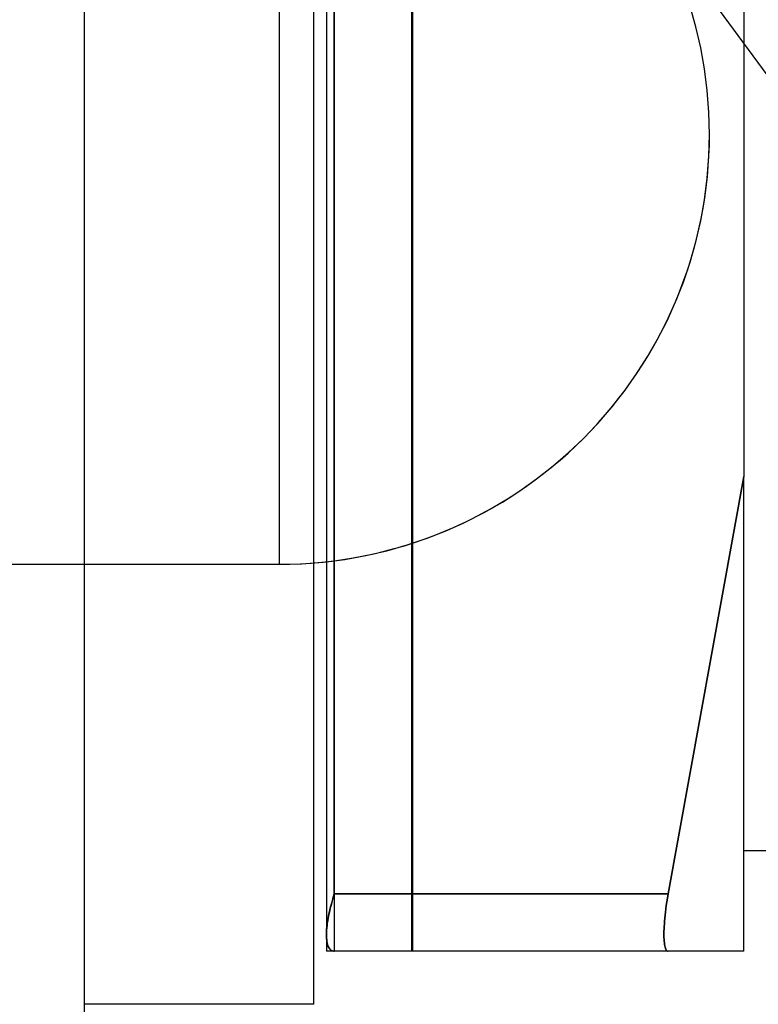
# Model space of a CAD drawing. Header units: millimetres. Extents: x -1 to 50, y 0 to 191.
# Tile 3 of 146: x 15.73 to 18.3, y 3.4 to 6.84. Entities that reach past the tile are written whole.
import ezdxf

# ---------------------------------------------------------------- set-up
doc = ezdxf.new("R2010")
doc.units = ezdxf.units.MM
doc.layers.add('MAIN-2', color=7, linetype='Continuous')

msp = doc.modelspace()

# ---------------------------------------------------------------- linework, layer by layer
at = {"layer": 'MAIN-2'}
for p, q in [((15.95, 11.85), (15.95, 2.9)), ((16.75, 3.4), (16.75, 11.3)), ((16.7943, 11.0851), (16.7943, 3.5851)), ((16.822, 11.0851), (16.822, 3.5851)), ((16.822, 11.0851), (16.822, 3.5851)), ((16.822, 11.0851), (16.822, 3.5851)), ((16.822, 11.0851), (16.822, 3.5851)), ((16.822, 11.0851), (16.822, 3.5851)), ((16.822, 11.0851), (16.822, 3.5851)), ((16.822, 11.0851), (16.822, 3.5851)), ((16.822, 11.0851), (16.822, 3.5851)), ((16.822, 11.0851), (16.822, 3.5851)), ((16.822, 11.0851), (16.822, 3.5851)), ((16.822, 11.0851), (16.822, 3.5851)), ((16.822, 11.0851), (16.822, 3.5851)), ((16.822, 11.0851), (16.822, 3.5851)), ((16.822, 11.0851), (16.822, 3.5851)), ((17.0919, 11.0851), (17.0919, 3.5851)), ((17.0919, 11.0851), (17.0919, 3.5851)), ((17.0919, 11.0851), (17.0919, 3.5851)), ((17.0919, 11.0851), (17.0919, 3.5851)), ((17.0919, 11.0851), (17.0919, 3.5851)), ((17.0919, 11.0851), (17.0919, 3.5851)), ((17.0919, 11.0851), (17.0919, 3.5851)), ((17.0924, 3.5851), (17.0924, 11.0851)), ((17.0924, 3.5851), (17.0924, 11.0851)), ((17.0924, 3.5851), (17.0924, 11.0851)), ((17.0924, 3.5851), (17.0924, 11.0851)), ((17.0924, 3.5851), (17.0924, 11.0851)), ((17.0924, 3.5851), (17.0924, 11.0851)), ((17.0924, 3.5851), (17.0924, 11.0851)), ((16.822, 3.7851), (16.822, 10.8851)), ((16.822, 10.8851), (16.822, 3.7851)), ((16.822, 3.7851), (16.822, 10.8851)), ((16.822, 10.8851), (16.822, 3.7851)), ((16.822, 10.8851), (16.822, 3.7851)), ((16.822, 3.7851), (16.822, 10.8851)), ((16.822, 3.7851), (16.822, 10.8851)), ((16.822, 10.8851), (16.822, 3.7851)), ((16.822, 10.8851), (16.822, 3.7851)), ((16.822, 3.7851), (16.822, 10.8851)), ((16.822, 10.8851), (16.822, 3.7851)), ((16.822, 3.7851), (16.822, 10.8851)), ((16.822, 3.7851), (16.822, 10.8851)), ((16.822, 10.8851), (16.822, 3.7851)), ((18.25, 9.4283), (18.25, 5.2418)), ((16.63, 7.9351), (16.63, 4.9351)), ((16.63, 7.9351), (16.63, 4.9351)), ((16.7943, 7.335), (16.7943, 6.1046)), ((16.7943, 7.335), (16.7943, 6.1046)), ((16.7943, 7.335), (16.7943, 6.1046)), ((16.7943, 7.335), (16.7943, 6.1046)), ((16.7943, 7.335), (16.7943, 6.1046)), ((16.7943, 7.335), (16.7943, 6.1046)), ((16.7943, 7.335), (16.7943, 6.1046)), ((16.7943, 7.335), (16.7943, 6.1046)), ((16.7943, 7.335), (16.7943, 6.1046)), ((16.7943, 7.335), (16.7943, 6.1046)), ((16.7943, 7.335), (16.7943, 6.1046)), ((16.7943, 7.335), (16.7943, 6.1046)), ((16.7943, 7.335), (16.7943, 6.1046)), ((16.7943, 7.335), (16.7943, 6.1046)), ((17.095, 7.335), (17.095, 6.0851)), ((17.095, 7.335), (17.095, 6.0851)), ((17.095, 7.335), (17.095, 6.0851)), ((17.095, 7.335), (17.095, 6.0851)), ((17.095, 7.335), (17.095, 6.0851)), ((17.095, 7.335), (17.095, 6.0851)), ((17.095, 7.335), (17.095, 6.0851)), ((17.822, 7.335), (18.8405, 5.9463)), ((17.822, 7.335), (18.8405, 5.9463)), ((17.822, 7.335), (18.8405, 5.9463)), ((17.822, 7.335), (18.8405, 5.9463)), ((17.822, 7.335), (18.8405, 5.9463)), ((17.822, 7.335), (18.8405, 5.9463)), ((17.822, 7.335), (18.8405, 5.9463)), ((16.7943, 6.1046), (16.7943, 4.8741)), ((16.7943, 6.1046), (16.7943, 4.8741)), ((16.7943, 6.1046), (16.7943, 4.8741)), ((16.7943, 6.1046), (16.7943, 4.8741)), ((16.7943, 6.1046), (16.7943, 4.8741)), ((16.7943, 6.1046), (16.7943, 4.8741)), ((16.7943, 6.1046), (16.7943, 4.8741)), ((16.7943, 6.1046), (16.7943, 4.8741)), ((16.7943, 6.1046), (16.7943, 4.8741)), ((16.7943, 6.1046), (16.7943, 4.8741)), ((16.7943, 6.1046), (16.7943, 4.8741)), ((16.7943, 6.1046), (16.7943, 4.8741)), ((16.7943, 6.1046), (16.7943, 4.8741)), ((16.7943, 6.1046), (16.7943, 4.8741)), ((17.095, 6.0851), (17.095, 4.8351)), ((17.095, 6.0851), (17.095, 4.8351)), ((17.095, 6.0851), (17.095, 4.8351)), ((17.095, 6.0851), (17.095, 4.8351)), ((17.095, 6.0851), (17.095, 4.8351)), ((17.095, 6.0851), (17.095, 4.8351)), ((17.095, 6.0851), (17.095, 4.8351)), ((18.25, 5.2418), (17.9862, 3.7851)), ((17.9862, 3.7851), (18.25, 5.2418)), ((18.25, 5.2418), (17.9862, 3.7851)), ((17.9862, 3.7851), (18.25, 5.2418)), ((18.25, 5.2418), (17.9862, 3.7851)), ((17.9862, 3.7851), (18.25, 5.2418)), ((18.25, 5.2418), (17.9862, 3.7851)), ((17.9862, 3.7851), (18.25, 5.2418)), ((18.25, 5.2418), (17.9862, 3.7851)), ((17.9862, 3.7851), (18.25, 5.2418)), ((18.25, 5.2418), (17.9862, 3.7851)), ((17.9862, 3.7851), (18.25, 5.2418)), ((18.25, 5.2418), (17.9862, 3.7851)), ((17.9862, 3.7851), (18.25, 5.2418)), ((18.25, 3.5851), (18.25, 5.2418)), ((14.68, 4.9351), (16.63, 4.9351)), ((14.68, 4.9351), (16.63, 4.9351)), ((16.7943, 4.8741), (16.7943, 3.6437)), ((16.7943, 4.8741), (16.7943, 3.6436)), ((16.7943, 4.8741), (16.7943, 3.6437)), ((16.7943, 4.8741), (16.7943, 3.6436)), ((16.7943, 4.8741), (16.7943, 3.6437)), ((16.7943, 4.8741), (16.7943, 3.6436)), ((16.7943, 4.8741), (16.7943, 3.6437)), ((16.7943, 4.8741), (16.7943, 3.6436)), ((16.7943, 4.8741), (16.7943, 3.6437)), ((16.7943, 4.8741), (16.7943, 3.6436)), ((16.7943, 4.8741), (16.7943, 3.6437)), ((16.7943, 4.8741), (16.7943, 3.6436)), ((16.7943, 4.8741), (16.7943, 3.6437)), ((16.7943, 4.8741), (16.7943, 3.6436)), ((17.095, 4.8351), (17.095, 3.5851)), ((17.095, 4.8351), (17.095, 3.5851)), ((17.095, 4.8351), (17.095, 3.5851)), ((17.095, 4.8351), (17.095, 3.5851)), ((17.095, 4.8351), (17.095, 3.5851)), ((17.095, 4.8351), (17.095, 3.5851)), ((17.095, 4.8351), (17.095, 3.5851)), ((19.75, 3.9351), (18.25, 3.9351)), ((19.75, 3.9351), (18.25, 3.9351)), ((19.75, 3.9351), (18.25, 3.9351)), ((19.75, 3.9351), (18.25, 3.9351)), ((19.75, 3.9351), (18.25, 3.9351)), ((19.75, 3.9351), (18.25, 3.9351)), ((19.75, 3.9351), (18.25, 3.9351)), ((16.8185, 3.7736), (16.822, 3.7851)), ((16.8185, 3.7736), (16.822, 3.7851)), ((16.8185, 3.7736), (16.822, 3.7851)), ((16.8185, 3.7736), (16.822, 3.7851)), ((16.8185, 3.7736), (16.822, 3.7851)), ((16.8185, 3.7736), (16.822, 3.7851)), ((16.8185, 3.7736), (16.822, 3.7851)), ((16.822, 3.7851), (16.8189, 3.7748)), ((16.822, 3.7851), (16.8189, 3.7748)), ((16.822, 3.7851), (16.8189, 3.7748)), ((16.822, 3.7851), (16.8189, 3.7748)), ((16.822, 3.7851), (16.8189, 3.7748)), ((16.822, 3.7851), (16.8189, 3.7748)), ((16.822, 3.7851), (16.8189, 3.7748)), ((17.9862, 3.7851), (16.822, 3.7851)), ((16.822, 3.7851), (17.9862, 3.7851)), ((17.9862, 3.7851), (16.822, 3.7851)), ((16.822, 3.7851), (17.9862, 3.7851)), ((16.822, 3.7851), (17.9862, 3.7851)), ((17.9862, 3.7851), (16.822, 3.7851)), ((17.9862, 3.7851), (16.822, 3.7851)), ((16.822, 3.7851), (17.9862, 3.7851)), ((16.822, 3.7851), (17.9862, 3.7851)), ((17.9862, 3.7851), (16.822, 3.7851)), ((16.822, 3.7851), (17.9862, 3.7851)), ((17.9862, 3.7851), (16.822, 3.7851)), ((17.9862, 3.7851), (16.822, 3.7851)), ((16.822, 3.7851), (17.9862, 3.7851)), ((17.9837, 3.7707), (17.9862, 3.7851)), ((17.9862, 3.7851), (17.9837, 3.7707)), ((17.9837, 3.7707), (17.9862, 3.7851)), ((17.9862, 3.7851), (17.9837, 3.7707)), ((17.9837, 3.7707), (17.9862, 3.7851)), ((17.9862, 3.7851), (17.9837, 3.7707)), ((17.9837, 3.7707), (17.9862, 3.7851)), ((17.9862, 3.7851), (17.9837, 3.7707)), ((17.9837, 3.7707), (17.9862, 3.7851)), ((17.9862, 3.7851), (17.9837, 3.7707)), ((17.9837, 3.7707), (17.9862, 3.7851)), ((17.9862, 3.7851), (17.9837, 3.7707)), ((17.9837, 3.7707), (17.9862, 3.7851)), ((17.9862, 3.7851), (17.9837, 3.7707)), ((16.8105, 3.7449), (16.808, 3.7354)), ((16.8105, 3.7449), (16.808, 3.7354)), ((16.8105, 3.7449), (16.808, 3.7354)), ((16.8105, 3.7449), (16.808, 3.7354)), ((16.8105, 3.7449), (16.808, 3.7354)), ((16.8105, 3.7449), (16.808, 3.7354)), ((16.8105, 3.7449), (16.808, 3.7354)), ((16.8092, 3.7402), (16.8121, 3.7511)), ((16.8092, 3.7402), (16.8121, 3.7511)), ((16.8092, 3.7402), (16.8121, 3.7511)), ((16.8092, 3.7402), (16.8121, 3.7511)), ((16.8092, 3.7402), (16.8121, 3.7511)), ((16.8092, 3.7402), (16.8121, 3.7511)), ((16.8092, 3.7402), (16.8121, 3.7511)), ((16.8131, 3.7547), (16.8105, 3.7449)), ((16.8131, 3.7547), (16.8105, 3.7449)), ((16.8131, 3.7547), (16.8105, 3.7449)), ((16.8131, 3.7547), (16.8105, 3.7449)), ((16.8131, 3.7547), (16.8105, 3.7449)), ((16.8131, 3.7547), (16.8105, 3.7449)), ((16.8131, 3.7547), (16.8105, 3.7449)), ((16.8121, 3.7511), (16.8152, 3.7623)), ((16.8121, 3.7511), (16.8152, 3.7623)), ((16.8121, 3.7511), (16.8152, 3.7623)), ((16.8121, 3.7511), (16.8152, 3.7623)), ((16.8121, 3.7511), (16.8152, 3.7623)), ((16.8121, 3.7511), (16.8152, 3.7623)), ((16.8121, 3.7511), (16.8152, 3.7623)), ((16.8159, 3.7646), (16.8131, 3.7547)), ((16.8159, 3.7646), (16.8131, 3.7547)), ((16.8159, 3.7646), (16.8131, 3.7547)), ((16.8159, 3.7646), (16.8131, 3.7547)), ((16.8159, 3.7646), (16.8131, 3.7547)), ((16.8159, 3.7646), (16.8131, 3.7547)), ((16.8159, 3.7646), (16.8131, 3.7547)), ((16.8152, 3.7623), (16.8185, 3.7736)), ((16.8152, 3.7623), (16.8185, 3.7736)), ((16.8152, 3.7623), (16.8185, 3.7736)), ((16.8152, 3.7623), (16.8185, 3.7736)), ((16.8152, 3.7623), (16.8185, 3.7736)), ((16.8152, 3.7623), (16.8185, 3.7736)), ((16.8152, 3.7623), (16.8185, 3.7736)), ((16.8189, 3.7748), (16.8159, 3.7646)), ((16.8189, 3.7748), (16.8159, 3.7646)), ((16.8189, 3.7748), (16.8159, 3.7646)), ((16.8189, 3.7748), (16.8159, 3.7646)), ((16.8189, 3.7748), (16.8159, 3.7646)), ((16.8189, 3.7748), (16.8159, 3.7646)), ((16.8189, 3.7748), (16.8159, 3.7646)), ((17.9779, 3.7326), (17.9796, 3.7445)), ((17.9796, 3.7445), (17.9779, 3.7326)), ((17.9779, 3.7326), (17.9796, 3.7445)), ((17.9796, 3.7445), (17.9779, 3.7326)), ((17.9779, 3.7326), (17.9796, 3.7445)), ((17.9796, 3.7445), (17.9779, 3.7326)), ((17.9779, 3.7326), (17.9796, 3.7445)), ((17.9796, 3.7445), (17.9779, 3.7326)), ((17.9779, 3.7326), (17.9796, 3.7445)), ((17.9796, 3.7445), (17.9779, 3.7326)), ((17.9779, 3.7326), (17.9796, 3.7445)), ((17.9796, 3.7445), (17.9779, 3.7326)), ((17.9779, 3.7326), (17.9796, 3.7445)), ((17.9796, 3.7445), (17.9779, 3.7326)), ((17.9796, 3.7445), (17.9815, 3.7572)), ((17.9815, 3.7572), (17.9796, 3.7445)), ((17.9796, 3.7445), (17.9815, 3.7572)), ((17.9815, 3.7572), (17.9796, 3.7445)), ((17.9796, 3.7445), (17.9815, 3.7572)), ((17.9815, 3.7572), (17.9796, 3.7445)), ((17.9796, 3.7445), (17.9815, 3.7572)), ((17.9815, 3.7572), (17.9796, 3.7445)), ((17.9796, 3.7445), (17.9815, 3.7572)), ((17.9815, 3.7572), (17.9796, 3.7445)), ((17.9796, 3.7445), (17.9815, 3.7572)), ((17.9815, 3.7572), (17.9796, 3.7445)), ((17.9796, 3.7445), (17.9815, 3.7572)), ((17.9815, 3.7572), (17.9796, 3.7445)), ((17.9815, 3.7572), (17.9837, 3.7707)), ((17.9837, 3.7707), (17.9815, 3.7572)), ((17.9815, 3.7572), (17.9837, 3.7707)), ((17.9837, 3.7707), (17.9815, 3.7572)), ((17.9815, 3.7572), (17.9837, 3.7707)), ((17.9837, 3.7707), (17.9815, 3.7572)), ((17.9815, 3.7572), (17.9837, 3.7707)), ((17.9837, 3.7707), (17.9815, 3.7572)), ((17.9815, 3.7572), (17.9837, 3.7707)), ((17.9837, 3.7707), (17.9815, 3.7572)), ((17.9815, 3.7572), (17.9837, 3.7707)), ((17.9837, 3.7707), (17.9815, 3.7572)), ((17.9815, 3.7572), (17.9837, 3.7707)), ((17.9837, 3.7707), (17.9815, 3.7572)), ((16.8038, 3.7173), (16.8019, 3.7086)), ((16.8038, 3.7173), (16.8019, 3.7086)), ((16.8038, 3.7173), (16.8019, 3.7086)), ((16.8038, 3.7173), (16.8019, 3.7086)), ((16.8038, 3.7173), (16.8019, 3.7086)), ((16.8038, 3.7173), (16.8019, 3.7086)), ((16.8038, 3.7173), (16.8019, 3.7086)), ((16.802, 3.7088), (16.8042, 3.719)), ((16.802, 3.7088), (16.8042, 3.719)), ((16.802, 3.7088), (16.8042, 3.719)), ((16.802, 3.7088), (16.8042, 3.719)), ((16.802, 3.7088), (16.8042, 3.719)), ((16.802, 3.7088), (16.8042, 3.719)), ((16.802, 3.7088), (16.8042, 3.719)), ((16.8058, 3.7262), (16.8038, 3.7173)), ((16.8058, 3.7262), (16.8038, 3.7173)), ((16.8058, 3.7262), (16.8038, 3.7173)), ((16.8058, 3.7262), (16.8038, 3.7173)), ((16.8058, 3.7262), (16.8038, 3.7173)), ((16.8058, 3.7262), (16.8038, 3.7173)), ((16.8058, 3.7262), (16.8038, 3.7173)), ((16.8042, 3.719), (16.8066, 3.7295)), ((16.8042, 3.719), (16.8066, 3.7295)), ((16.8042, 3.719), (16.8066, 3.7295)), ((16.8042, 3.719), (16.8066, 3.7295)), ((16.8042, 3.719), (16.8066, 3.7295)), ((16.8042, 3.719), (16.8066, 3.7295)), ((16.8042, 3.719), (16.8066, 3.7295)), ((16.808, 3.7354), (16.8058, 3.7262)), ((16.808, 3.7354), (16.8058, 3.7262)), ((16.808, 3.7354), (16.8058, 3.7262)), ((16.808, 3.7354), (16.8058, 3.7262)), ((16.808, 3.7354), (16.8058, 3.7262)), ((16.808, 3.7354), (16.8058, 3.7262)), ((16.808, 3.7354), (16.8058, 3.7262)), ((16.8066, 3.7295), (16.8092, 3.7402)), ((16.8066, 3.7295), (16.8092, 3.7402)), ((16.8066, 3.7295), (16.8092, 3.7402)), ((16.8066, 3.7295), (16.8092, 3.7402)), ((16.8066, 3.7295), (16.8092, 3.7402)), ((16.8066, 3.7295), (16.8092, 3.7402)), ((16.8066, 3.7295), (16.8092, 3.7402)), ((17.9743, 3.7002), (17.9753, 3.7105)), ((17.9753, 3.7105), (17.9743, 3.7002)), ((17.9743, 3.7002), (17.9753, 3.7105)), ((17.9753, 3.7105), (17.9743, 3.7002)), ((17.9743, 3.7002), (17.9753, 3.7105)), ((17.9753, 3.7105), (17.9743, 3.7002)), ((17.9743, 3.7002), (17.9753, 3.7105)), ((17.9753, 3.7105), (17.9743, 3.7002)), ((17.9743, 3.7002), (17.9753, 3.7105)), ((17.9753, 3.7105), (17.9743, 3.7002)), ((17.9743, 3.7002), (17.9753, 3.7105)), ((17.9753, 3.7105), (17.9743, 3.7002)), ((17.9743, 3.7002), (17.9753, 3.7105)), ((17.9753, 3.7105), (17.9743, 3.7002)), ((17.9753, 3.7105), (17.9765, 3.7213)), ((17.9765, 3.7213), (17.9753, 3.7105)), ((17.9753, 3.7105), (17.9765, 3.7213)), ((17.9765, 3.7213), (17.9753, 3.7105)), ((17.9753, 3.7105), (17.9765, 3.7213)), ((17.9765, 3.7213), (17.9753, 3.7105)), ((17.9753, 3.7105), (17.9765, 3.7213)), ((17.9765, 3.7213), (17.9753, 3.7105)), ((17.9753, 3.7105), (17.9765, 3.7213)), ((17.9765, 3.7213), (17.9753, 3.7105)), ((17.9753, 3.7105), (17.9765, 3.7213)), ((17.9765, 3.7213), (17.9753, 3.7105)), ((17.9753, 3.7105), (17.9765, 3.7213)), ((17.9765, 3.7213), (17.9753, 3.7105)), ((17.9765, 3.7213), (17.9779, 3.7326)), ((17.9779, 3.7326), (17.9765, 3.7213)), ((17.9765, 3.7213), (17.9779, 3.7326)), ((17.9779, 3.7326), (17.9765, 3.7213)), ((17.9765, 3.7213), (17.9779, 3.7326)), ((17.9779, 3.7326), (17.9765, 3.7213)), ((17.9765, 3.7213), (17.9779, 3.7326)), ((17.9779, 3.7326), (17.9765, 3.7213)), ((17.9765, 3.7213), (17.9779, 3.7326)), ((17.9779, 3.7326), (17.9765, 3.7213)), ((17.9765, 3.7213), (17.9779, 3.7326)), ((17.9779, 3.7326), (17.9765, 3.7213)), ((17.9765, 3.7213), (17.9779, 3.7326)), ((17.9779, 3.7326), (17.9765, 3.7213)), ((16.7958, 3.67), (16.797, 3.6794)), ((16.7958, 3.67), (16.797, 3.6794)), ((16.7958, 3.67), (16.797, 3.6794)), ((16.7958, 3.67), (16.797, 3.6794)), ((16.7958, 3.67), (16.797, 3.6794)), ((16.7958, 3.67), (16.797, 3.6794)), ((16.7958, 3.67), (16.797, 3.6794)), ((16.7976, 3.6833), (16.7965, 3.675)), ((16.7976, 3.6833), (16.7965, 3.675)), ((16.7976, 3.6833), (16.7965, 3.675)), ((16.7976, 3.6833), (16.7965, 3.675)), ((16.7976, 3.6833), (16.7965, 3.675)), ((16.7976, 3.6833), (16.7965, 3.675)), ((16.7976, 3.6833), (16.7965, 3.675)), ((16.797, 3.6794), (16.7984, 3.689)), ((16.797, 3.6794), (16.7984, 3.689)), ((16.797, 3.6794), (16.7984, 3.689)), ((16.797, 3.6794), (16.7984, 3.689)), ((16.797, 3.6794), (16.7984, 3.689)), ((16.797, 3.6794), (16.7984, 3.689)), ((16.797, 3.6794), (16.7984, 3.689)), ((16.7988, 3.6917), (16.7976, 3.6833)), ((16.7988, 3.6917), (16.7976, 3.6833)), ((16.7988, 3.6917), (16.7976, 3.6833)), ((16.7988, 3.6917), (16.7976, 3.6833)), ((16.7988, 3.6917), (16.7976, 3.6833)), ((16.7988, 3.6917), (16.7976, 3.6833)), ((16.7988, 3.6917), (16.7976, 3.6833)), ((16.7984, 3.689), (16.8001, 3.6988)), ((16.7984, 3.689), (16.8001, 3.6988)), ((16.7984, 3.689), (16.8001, 3.6988)), ((16.7984, 3.689), (16.8001, 3.6988)), ((16.7984, 3.689), (16.8001, 3.6988)), ((16.7984, 3.689), (16.8001, 3.6988)), ((16.7984, 3.689), (16.8001, 3.6988)), ((16.8003, 3.7001), (16.7988, 3.6917)), ((16.8003, 3.7001), (16.7988, 3.6917)), ((16.8003, 3.7001), (16.7988, 3.6917)), ((16.8003, 3.7001), (16.7988, 3.6917)), ((16.8003, 3.7001), (16.7988, 3.6917)), ((16.8003, 3.7001), (16.7988, 3.6917)), ((16.8003, 3.7001), (16.7988, 3.6917)), ((16.8001, 3.6988), (16.802, 3.7088)), ((16.8001, 3.6988), (16.802, 3.7088)), ((16.8001, 3.6988), (16.802, 3.7088)), ((16.8001, 3.6988), (16.802, 3.7088)), ((16.8001, 3.6988), (16.802, 3.7088)), ((16.8001, 3.6988), (16.802, 3.7088)), ((16.8001, 3.6988), (16.802, 3.7088)), ((16.8019, 3.7086), (16.8003, 3.7001)), ((16.8019, 3.7086), (16.8003, 3.7001)), ((16.8019, 3.7086), (16.8003, 3.7001)), ((16.8019, 3.7086), (16.8003, 3.7001)), ((16.8019, 3.7086), (16.8003, 3.7001)), ((16.8019, 3.7086), (16.8003, 3.7001)), ((16.8019, 3.7086), (16.8003, 3.7001)), ((17.9721, 3.672), (17.9727, 3.681)), ((17.9727, 3.681), (17.9721, 3.672)), ((17.9721, 3.672), (17.9727, 3.681)), ((17.9727, 3.681), (17.9721, 3.672)), ((17.9721, 3.672), (17.9727, 3.681)), ((17.9727, 3.681), (17.9721, 3.672)), ((17.9721, 3.672), (17.9727, 3.681)), ((17.9727, 3.681), (17.9721, 3.672)), ((17.9721, 3.672), (17.9727, 3.681)), ((17.9727, 3.681), (17.9721, 3.672)), ((17.9721, 3.672), (17.9727, 3.681)), ((17.9727, 3.681), (17.9721, 3.672)), ((17.9721, 3.672), (17.9727, 3.681)), ((17.9727, 3.681), (17.9721, 3.672)), ((17.9727, 3.681), (17.9734, 3.6904)), ((17.9734, 3.6904), (17.9727, 3.681)), ((17.9727, 3.681), (17.9734, 3.6904)), ((17.9734, 3.6904), (17.9727, 3.681)), ((17.9727, 3.681), (17.9734, 3.6904)), ((17.9734, 3.6904), (17.9727, 3.681)), ((17.9727, 3.681), (17.9734, 3.6904)), ((17.9734, 3.6904), (17.9727, 3.681)), ((17.9727, 3.681), (17.9734, 3.6904)), ((17.9734, 3.6904), (17.9727, 3.681)), ((17.9727, 3.681), (17.9734, 3.6904)), ((17.9734, 3.6904), (17.9727, 3.681)), ((17.9727, 3.681), (17.9734, 3.6904)), ((17.9734, 3.6904), (17.9727, 3.681)), ((17.9734, 3.6904), (17.9743, 3.7002)), ((17.9743, 3.7002), (17.9734, 3.6904)), ((17.9734, 3.6904), (17.9743, 3.7002)), ((17.9743, 3.7002), (17.9734, 3.6904)), ((17.9734, 3.6904), (17.9743, 3.7002)), ((17.9743, 3.7002), (17.9734, 3.6904)), ((17.9734, 3.6904), (17.9743, 3.7002)), ((17.9743, 3.7002), (17.9734, 3.6904)), ((17.9734, 3.6904), (17.9743, 3.7002)), ((17.9743, 3.7002), (17.9734, 3.6904)), ((17.9734, 3.6904), (17.9743, 3.7002)), ((17.9743, 3.7002), (17.9734, 3.6904)), ((17.9734, 3.6904), (17.9743, 3.7002)), ((17.9743, 3.7002), (17.9734, 3.6904)), ((16.7943, 3.6437), (16.7945, 3.6521)), ((16.7943, 3.6437), (16.7945, 3.6521)), ((16.7943, 3.6437), (16.7945, 3.6521)), ((16.7943, 3.6437), (16.7945, 3.6521)), ((16.7943, 3.6437), (16.7945, 3.6521)), ((16.7943, 3.6437), (16.7945, 3.6521)), ((16.7943, 3.6437), (16.7945, 3.6521)), ((16.7945, 3.6511), (16.7943, 3.6437)), ((16.7945, 3.6511), (16.7943, 3.6437)), ((16.7945, 3.6511), (16.7943, 3.6437)), ((16.7945, 3.6511), (16.7943, 3.6437)), ((16.7945, 3.6511), (16.7943, 3.6437)), ((16.7945, 3.6511), (16.7943, 3.6437)), ((16.7945, 3.6511), (16.7943, 3.6437)), ((16.7945, 3.6362), (16.7943, 3.6437)), ((16.7943, 3.6437), (16.7944, 3.637)), ((16.7945, 3.6362), (16.7943, 3.6437)), ((16.7943, 3.6437), (16.7944, 3.637)), ((16.7945, 3.6362), (16.7943, 3.6437)), ((16.7943, 3.6437), (16.7944, 3.637)), ((16.7945, 3.6362), (16.7943, 3.6437)), ((16.7943, 3.6437), (16.7944, 3.637)), ((16.7945, 3.6362), (16.7943, 3.6437)), ((16.7943, 3.6437), (16.7944, 3.637)), ((16.7945, 3.6362), (16.7943, 3.6437)), ((16.7943, 3.6437), (16.7944, 3.637)), ((16.7945, 3.6362), (16.7943, 3.6437)), ((16.7943, 3.6437), (16.7944, 3.637)), ((16.7945, 3.6521), (16.795, 3.6609)), ((16.7945, 3.6521), (16.795, 3.6609)), ((16.7945, 3.6521), (16.795, 3.6609)), ((16.7945, 3.6521), (16.795, 3.6609)), ((16.7945, 3.6521), (16.795, 3.6609)), ((16.7945, 3.6521), (16.795, 3.6609)), ((16.7945, 3.6521), (16.795, 3.6609)), ((16.7949, 3.6589), (16.7945, 3.6511)), ((16.7949, 3.6589), (16.7945, 3.6511)), ((16.7949, 3.6589), (16.7945, 3.6511)), ((16.7949, 3.6589), (16.7945, 3.6511)), ((16.7949, 3.6589), (16.7945, 3.6511)), ((16.7949, 3.6589), (16.7945, 3.6511)), ((16.7949, 3.6589), (16.7945, 3.6511)), ((16.7956, 3.6669), (16.7949, 3.6589)), ((16.7956, 3.6669), (16.7949, 3.6589)), ((16.7956, 3.6669), (16.7949, 3.6589)), ((16.7956, 3.6669), (16.7949, 3.6589)), ((16.7956, 3.6669), (16.7949, 3.6589)), ((16.7956, 3.6669), (16.7949, 3.6589)), ((16.7956, 3.6669), (16.7949, 3.6589)), ((16.795, 3.6609), (16.7958, 3.67)), ((16.795, 3.6609), (16.7958, 3.67)), ((16.795, 3.6609), (16.7958, 3.67)), ((16.795, 3.6609), (16.7958, 3.67)), ((16.795, 3.6609), (16.7958, 3.67)), ((16.795, 3.6609), (16.7958, 3.67)), ((16.795, 3.6609), (16.7958, 3.67)), ((16.7965, 3.675), (16.7956, 3.6669)), ((16.7965, 3.675), (16.7956, 3.6669)), ((16.7965, 3.675), (16.7956, 3.6669)), ((16.7965, 3.675), (16.7956, 3.6669)), ((16.7965, 3.675), (16.7956, 3.6669)), ((16.7965, 3.675), (16.7956, 3.6669)), ((16.7965, 3.675), (16.7956, 3.6669)), ((17.9712, 3.6474), (17.9714, 3.6552)), ((17.9714, 3.6552), (17.9712, 3.6474)), ((17.9712, 3.6474), (17.9714, 3.6552)), ((17.9714, 3.6552), (17.9712, 3.6474)), ((17.9712, 3.6474), (17.9714, 3.6552)), ((17.9714, 3.6552), (17.9712, 3.6474)), ((17.9712, 3.6474), (17.9714, 3.6552)), ((17.9714, 3.6552), (17.9712, 3.6474)), ((17.9712, 3.6474), (17.9714, 3.6552)), ((17.9714, 3.6552), (17.9712, 3.6474)), ((17.9712, 3.6474), (17.9714, 3.6552)), ((17.9714, 3.6552), (17.9712, 3.6474)), ((17.9712, 3.6474), (17.9714, 3.6552)), ((17.9714, 3.6552), (17.9712, 3.6474)), ((17.9712, 3.64), (17.9712, 3.6474)), ((17.9712, 3.6474), (17.9712, 3.64)), ((17.9712, 3.64), (17.9712, 3.6474)), ((17.9712, 3.6474), (17.9712, 3.64)), ((17.9712, 3.64), (17.9712, 3.6474)), ((17.9712, 3.6474), (17.9712, 3.64)), ((17.9712, 3.64), (17.9712, 3.6474)), ((17.9712, 3.6474), (17.9712, 3.64)), ((17.9712, 3.64), (17.9712, 3.6474)), ((17.9712, 3.6474), (17.9712, 3.64)), ((17.9712, 3.64), (17.9712, 3.6474)), ((17.9712, 3.6474), (17.9712, 3.64)), ((17.9712, 3.64), (17.9712, 3.6474)), ((17.9712, 3.6474), (17.9712, 3.64)), ((17.9714, 3.6552), (17.9717, 3.6634)), ((17.9717, 3.6634), (17.9714, 3.6552)), ((17.9714, 3.6552), (17.9717, 3.6634)), ((17.9717, 3.6634), (17.9714, 3.6552)), ((17.9714, 3.6552), (17.9717, 3.6634)), ((17.9717, 3.6634), (17.9714, 3.6552)), ((17.9714, 3.6552), (17.9717, 3.6634)), ((17.9717, 3.6634), (17.9714, 3.6552)), ((17.9714, 3.6552), (17.9717, 3.6634)), ((17.9717, 3.6634), (17.9714, 3.6552)), ((17.9714, 3.6552), (17.9717, 3.6634)), ((17.9717, 3.6634), (17.9714, 3.6552)), ((17.9714, 3.6552), (17.9717, 3.6634)), ((17.9717, 3.6634), (17.9714, 3.6552)), ((17.9717, 3.6634), (17.9721, 3.672)), ((17.9721, 3.672), (17.9717, 3.6634)), ((17.9717, 3.6634), (17.9721, 3.672)), ((17.9721, 3.672), (17.9717, 3.6634)), ((17.9717, 3.6634), (17.9721, 3.672)), ((17.9721, 3.672), (17.9717, 3.6634)), ((17.9717, 3.6634), (17.9721, 3.672)), ((17.9721, 3.672), (17.9717, 3.6634)), ((17.9717, 3.6634), (17.9721, 3.672)), ((17.9721, 3.672), (17.9717, 3.6634)), ((17.9717, 3.6634), (17.9721, 3.672)), ((17.9721, 3.672), (17.9717, 3.6634)), ((17.9717, 3.6634), (17.9721, 3.672)), ((17.9721, 3.672), (17.9717, 3.6634)), ((16.7944, 3.637), (16.7948, 3.6306)), ((16.7944, 3.637), (16.7948, 3.6306)), ((16.7944, 3.637), (16.7948, 3.6306)), ((16.7944, 3.637), (16.7948, 3.6306)), ((16.7944, 3.637), (16.7948, 3.6306)), ((16.7944, 3.637), (16.7948, 3.6306)), ((16.7944, 3.637), (16.7948, 3.6306)), ((16.795, 3.6292), (16.7945, 3.6362)), ((16.795, 3.6292), (16.7945, 3.6362)), ((16.795, 3.6292), (16.7945, 3.6362)), ((16.795, 3.6292), (16.7945, 3.6362)), ((16.795, 3.6292), (16.7945, 3.6362)), ((16.795, 3.6292), (16.7945, 3.6362)), ((16.795, 3.6292), (16.7945, 3.6362)), ((16.7948, 3.6306), (16.7954, 3.6247)), ((16.7948, 3.6306), (16.7954, 3.6247)), ((16.7948, 3.6306), (16.7954, 3.6247)), ((16.7948, 3.6306), (16.7954, 3.6247)), ((16.7948, 3.6306), (16.7954, 3.6247)), ((16.7948, 3.6306), (16.7954, 3.6247)), ((16.7948, 3.6306), (16.7954, 3.6247)), ((16.7957, 3.6226), (16.795, 3.6292)), ((16.7957, 3.6226), (16.795, 3.6292)), ((16.7957, 3.6226), (16.795, 3.6292)), ((16.7957, 3.6226), (16.795, 3.6292)), ((16.7957, 3.6226), (16.795, 3.6292)), ((16.7957, 3.6226), (16.795, 3.6292)), ((16.7957, 3.6226), (16.795, 3.6292)), ((16.7954, 3.6247), (16.7962, 3.6192)), ((16.7954, 3.6247), (16.7962, 3.6192)), ((16.7954, 3.6247), (16.7962, 3.6192)), ((16.7954, 3.6247), (16.7962, 3.6192)), ((16.7954, 3.6247), (16.7962, 3.6192)), ((16.7954, 3.6247), (16.7962, 3.6192)), ((16.7954, 3.6247), (16.7962, 3.6192)), ((16.7967, 3.6166), (16.7957, 3.6226)), ((16.7967, 3.6166), (16.7957, 3.6226)), ((16.7967, 3.6166), (16.7957, 3.6226)), ((16.7967, 3.6166), (16.7957, 3.6226)), ((16.7967, 3.6166), (16.7957, 3.6226)), ((16.7967, 3.6166), (16.7957, 3.6226)), ((16.7967, 3.6166), (16.7957, 3.6226)), ((16.7962, 3.6192), (16.7972, 3.6142)), ((16.7962, 3.6192), (16.7972, 3.6142)), ((16.7962, 3.6192), (16.7972, 3.6142)), ((16.7962, 3.6192), (16.7972, 3.6142)), ((16.7962, 3.6192), (16.7972, 3.6142)), ((16.7962, 3.6192), (16.7972, 3.6142)), ((16.7962, 3.6192), (16.7972, 3.6142)), ((16.7979, 3.6111), (16.7967, 3.6166)), ((16.7979, 3.6111), (16.7967, 3.6166)), ((16.7979, 3.6111), (16.7967, 3.6166)), ((16.7979, 3.6111), (16.7967, 3.6166)), ((16.7979, 3.6111), (16.7967, 3.6166)), ((16.7979, 3.6111), (16.7967, 3.6166)), ((16.7979, 3.6111), (16.7967, 3.6166)), ((16.7972, 3.6142), (16.7983, 3.6096)), ((16.7972, 3.6142), (16.7983, 3.6096)), ((16.7972, 3.6142), (16.7983, 3.6096)), ((16.7972, 3.6142), (16.7983, 3.6096)), ((16.7972, 3.6142), (16.7983, 3.6096)), ((16.7972, 3.6142), (16.7983, 3.6096)), ((16.7972, 3.6142), (16.7983, 3.6096)), ((16.7993, 3.6063), (16.7979, 3.6111)), ((16.7993, 3.6063), (16.7979, 3.6111)), ((16.7993, 3.6063), (16.7979, 3.6111)), ((16.7993, 3.6063), (16.7979, 3.6111)), ((16.7993, 3.6063), (16.7979, 3.6111)), ((16.7993, 3.6063), (16.7979, 3.6111)), ((16.7993, 3.6063), (16.7979, 3.6111)), ((16.7983, 3.6096), (16.7996, 3.6054)), ((16.7983, 3.6096), (16.7996, 3.6054)), ((16.7983, 3.6096), (16.7996, 3.6054)), ((16.7983, 3.6096), (16.7996, 3.6054)), ((16.7983, 3.6096), (16.7996, 3.6054)), ((16.7983, 3.6096), (16.7996, 3.6054)), ((16.7983, 3.6096), (16.7996, 3.6054)), ((17.9714, 3.633), (17.9712, 3.64)), ((17.9712, 3.64), (17.9714, 3.633)), ((17.9714, 3.633), (17.9712, 3.64)), ((17.9712, 3.64), (17.9714, 3.633)), ((17.9714, 3.633), (17.9712, 3.64)), ((17.9712, 3.64), (17.9714, 3.633)), ((17.9714, 3.633), (17.9712, 3.64)), ((17.9712, 3.64), (17.9714, 3.633)), ((17.9714, 3.633), (17.9712, 3.64)), ((17.9712, 3.64), (17.9714, 3.633)), ((17.9714, 3.633), (17.9712, 3.64)), ((17.9712, 3.64), (17.9714, 3.633)), ((17.9714, 3.633), (17.9712, 3.64)), ((17.9712, 3.64), (17.9714, 3.633)), ((17.9717, 3.6263), (17.9714, 3.633)), ((17.9714, 3.633), (17.9717, 3.6263)), ((17.9717, 3.6263), (17.9714, 3.633)), ((17.9714, 3.633), (17.9717, 3.6263)), ((17.9717, 3.6263), (17.9714, 3.633)), ((17.9714, 3.633), (17.9717, 3.6263)), ((17.9717, 3.6263), (17.9714, 3.633)), ((17.9714, 3.633), (17.9717, 3.6263)), ((17.9717, 3.6263), (17.9714, 3.633)), ((17.9714, 3.633), (17.9717, 3.6263)), ((17.9717, 3.6263), (17.9714, 3.633)), ((17.9714, 3.633), (17.9717, 3.6263)), ((17.9717, 3.6263), (17.9714, 3.633)), ((17.9714, 3.633), (17.9717, 3.6263)), ((17.9721, 3.6201), (17.9717, 3.6263)), ((17.9717, 3.6263), (17.9721, 3.6201)), ((17.9721, 3.6201), (17.9717, 3.6263)), ((17.9717, 3.6263), (17.9721, 3.6201)), ((17.9721, 3.6201), (17.9717, 3.6263)), ((17.9717, 3.6263), (17.9721, 3.6201)), ((17.9721, 3.6201), (17.9717, 3.6263)), ((17.9717, 3.6263), (17.9721, 3.6201)), ((17.9721, 3.6201), (17.9717, 3.6263)), ((17.9717, 3.6263), (17.9721, 3.6201)), ((17.9721, 3.6201), (17.9717, 3.6263)), ((17.9717, 3.6263), (17.9721, 3.6201)), ((17.9721, 3.6201), (17.9717, 3.6263)), ((17.9717, 3.6263), (17.9721, 3.6201)), ((17.9727, 3.6143), (17.9721, 3.6201)), ((17.9721, 3.6201), (17.9727, 3.6143)), ((17.9727, 3.6143), (17.9721, 3.6201)), ((17.9721, 3.6201), (17.9727, 3.6143)), ((17.9727, 3.6143), (17.9721, 3.6201)), ((17.9721, 3.6201), (17.9727, 3.6143)), ((17.9727, 3.6143), (17.9721, 3.6201)), ((17.9721, 3.6201), (17.9727, 3.6143)), ((17.9727, 3.6143), (17.9721, 3.6201)), ((17.9721, 3.6201), (17.9727, 3.6143)), ((17.9727, 3.6143), (17.9721, 3.6201)), ((17.9721, 3.6201), (17.9727, 3.6143)), ((17.9727, 3.6143), (17.9721, 3.6201)), ((17.9721, 3.6201), (17.9727, 3.6143)), ((17.9734, 3.6089), (17.9727, 3.6143)), ((17.9727, 3.6143), (17.9734, 3.6089)), ((17.9734, 3.6089), (17.9727, 3.6143)), ((17.9727, 3.6143), (17.9734, 3.6089)), ((17.9734, 3.6089), (17.9727, 3.6143)), ((17.9727, 3.6143), (17.9734, 3.6089)), ((17.9734, 3.6089), (17.9727, 3.6143)), ((17.9727, 3.6143), (17.9734, 3.6089)), ((17.9734, 3.6089), (17.9727, 3.6143)), ((17.9727, 3.6143), (17.9734, 3.6089)), ((17.9734, 3.6089), (17.9727, 3.6143)), ((17.9727, 3.6143), (17.9734, 3.6089)), ((17.9734, 3.6089), (17.9727, 3.6143)), ((17.9727, 3.6143), (17.9734, 3.6089)), ((17.9743, 3.6039), (17.9734, 3.6089)), ((17.9734, 3.6089), (17.9743, 3.6039)), ((17.9743, 3.6039), (17.9734, 3.6089)), ((17.9734, 3.6089), (17.9743, 3.6039)), ((17.9743, 3.6039), (17.9734, 3.6089)), ((17.9734, 3.6089), (17.9743, 3.6039)), ((17.9743, 3.6039), (17.9734, 3.6089)), ((17.9734, 3.6089), (17.9743, 3.6039)), ((17.9743, 3.6039), (17.9734, 3.6089)), ((17.9734, 3.6089), (17.9743, 3.6039)), ((17.9743, 3.6039), (17.9734, 3.6089)), ((17.9734, 3.6089), (17.9743, 3.6039)), ((17.9743, 3.6039), (17.9734, 3.6089)), ((17.9734, 3.6089), (17.9743, 3.6039)), ((16.7943, 3.5851), (16.7943, 3.5851)), ((16.7943, 3.5851), (16.7943, 3.5851)), ((16.7943, 3.5851), (16.7943, 3.5851)), ((16.822, 3.5851), (16.7943, 3.5851)), ((16.7943, 3.5851), (16.7943, 3.5851)), ((16.7943, 3.5851), (16.7943, 3.5851)), ((16.7943, 3.5851), (16.7943, 3.5851)), ((16.7943, 3.5851), (16.7943, 3.5851)), ((16.8009, 3.602), (16.7993, 3.6063)), ((16.8009, 3.602), (16.7993, 3.6063)), ((16.8009, 3.602), (16.7993, 3.6063)), ((16.8009, 3.602), (16.7993, 3.6063)), ((16.8009, 3.602), (16.7993, 3.6063)), ((16.8009, 3.602), (16.7993, 3.6063)), ((16.8009, 3.602), (16.7993, 3.6063)), ((16.7996, 3.6054), (16.801, 3.6017)), ((16.7996, 3.6054), (16.801, 3.6017)), ((16.7996, 3.6054), (16.801, 3.6017)), ((16.7996, 3.6054), (16.801, 3.6017)), ((16.7996, 3.6054), (16.801, 3.6017)), ((16.7996, 3.6054), (16.801, 3.6017)), ((16.7996, 3.6054), (16.801, 3.6017)), ((16.8027, 3.5982), (16.8009, 3.602)), ((16.8027, 3.5982), (16.8009, 3.602)), ((16.8027, 3.5982), (16.8009, 3.602)), ((16.8027, 3.5982), (16.8009, 3.602)), ((16.8027, 3.5982), (16.8009, 3.602)), ((16.8027, 3.5982), (16.8009, 3.602)), ((16.8027, 3.5982), (16.8009, 3.602)), ((16.801, 3.6017), (16.8026, 3.5984)), ((16.801, 3.6017), (16.8026, 3.5984)), ((16.801, 3.6017), (16.8026, 3.5984)), ((16.801, 3.6017), (16.8026, 3.5984)), ((16.801, 3.6017), (16.8026, 3.5984)), ((16.801, 3.6017), (16.8026, 3.5984)), ((16.801, 3.6017), (16.8026, 3.5984)), ((16.8026, 3.5984), (16.8044, 3.5954)), ((16.8026, 3.5984), (16.8044, 3.5954)), ((16.8026, 3.5984), (16.8044, 3.5954)), ((16.8026, 3.5984), (16.8044, 3.5954)), ((16.8026, 3.5984), (16.8044, 3.5954)), ((16.8026, 3.5984), (16.8044, 3.5954)), ((16.8026, 3.5984), (16.8044, 3.5954)), ((16.8048, 3.5949), (16.8027, 3.5982)), ((16.8048, 3.5949), (16.8027, 3.5982)), ((16.8048, 3.5949), (16.8027, 3.5982)), ((16.8048, 3.5949), (16.8027, 3.5982)), ((16.8048, 3.5949), (16.8027, 3.5982)), ((16.8048, 3.5949), (16.8027, 3.5982)), ((16.8048, 3.5949), (16.8027, 3.5982)), ((16.8044, 3.5954), (16.8064, 3.5928)), ((16.8044, 3.5954), (16.8064, 3.5928)), ((16.8044, 3.5954), (16.8064, 3.5928)), ((16.8044, 3.5954), (16.8064, 3.5928)), ((16.8044, 3.5954), (16.8064, 3.5928)), ((16.8044, 3.5954), (16.8064, 3.5928)), ((16.8044, 3.5954), (16.8064, 3.5928)), ((16.807, 3.5921), (16.8048, 3.5949)), ((16.807, 3.5921), (16.8048, 3.5949)), ((16.807, 3.5921), (16.8048, 3.5949)), ((16.807, 3.5921), (16.8048, 3.5949)), ((16.807, 3.5921), (16.8048, 3.5949)), ((16.807, 3.5921), (16.8048, 3.5949)), ((16.807, 3.5921), (16.8048, 3.5949)), ((16.8064, 3.5928), (16.8085, 3.5906)), ((16.8064, 3.5928), (16.8085, 3.5906)), ((16.8064, 3.5928), (16.8085, 3.5906)), ((16.8064, 3.5928), (16.8085, 3.5906)), ((16.8064, 3.5928), (16.8085, 3.5906)), ((16.8064, 3.5928), (16.8085, 3.5906)), ((16.8064, 3.5928), (16.8085, 3.5906)), ((16.8095, 3.5897), (16.807, 3.5921)), ((16.8095, 3.5897), (16.807, 3.5921)), ((16.8095, 3.5897), (16.807, 3.5921)), ((16.8095, 3.5897), (16.807, 3.5921)), ((16.8095, 3.5897), (16.807, 3.5921)), ((16.8095, 3.5897), (16.807, 3.5921)), ((16.8095, 3.5897), (16.807, 3.5921)), ((16.8085, 3.5906), (16.8109, 3.5887)), ((16.8085, 3.5906), (16.8109, 3.5887)), ((16.8085, 3.5906), (16.8109, 3.5887)), ((16.8085, 3.5906), (16.8109, 3.5887)), ((16.8085, 3.5906), (16.8109, 3.5887)), ((16.8085, 3.5906), (16.8109, 3.5887)), ((16.8085, 3.5906), (16.8109, 3.5887)), ((16.8123, 3.5877), (16.8095, 3.5897)), ((16.8123, 3.5877), (16.8095, 3.5897)), ((16.8123, 3.5877), (16.8095, 3.5897)), ((16.8123, 3.5877), (16.8095, 3.5897)), ((16.8123, 3.5877), (16.8095, 3.5897)), ((16.8123, 3.5877), (16.8095, 3.5897)), ((16.8123, 3.5877), (16.8095, 3.5897)), ((16.8109, 3.5887), (16.8134, 3.5871)), ((16.8109, 3.5887), (16.8134, 3.5871)), ((16.8109, 3.5887), (16.8134, 3.5871)), ((16.8109, 3.5887), (16.8134, 3.5871)), ((16.8109, 3.5887), (16.8134, 3.5871)), ((16.8109, 3.5887), (16.8134, 3.5871)), ((16.8109, 3.5887), (16.8134, 3.5871)), ((16.8153, 3.5863), (16.8123, 3.5877)), ((16.8153, 3.5863), (16.8123, 3.5877)), ((16.8153, 3.5863), (16.8123, 3.5877)), ((16.8153, 3.5863), (16.8123, 3.5877)), ((16.8153, 3.5863), (16.8123, 3.5877)), ((16.8153, 3.5863), (16.8123, 3.5877)), ((16.8153, 3.5863), (16.8123, 3.5877)), ((16.8134, 3.5871), (16.8161, 3.586)), ((16.8134, 3.5871), (16.8161, 3.586)), ((16.8134, 3.5871), (16.8161, 3.586)), ((16.8134, 3.5871), (16.8161, 3.586)), ((16.8134, 3.5871), (16.8161, 3.586)), ((16.8134, 3.5871), (16.8161, 3.586)), ((16.8134, 3.5871), (16.8161, 3.586)), ((16.8186, 3.5854), (16.8153, 3.5863)), ((16.8186, 3.5854), (16.8153, 3.5863)), ((16.8186, 3.5854), (16.8153, 3.5863)), ((16.8186, 3.5854), (16.8153, 3.5863)), ((16.8186, 3.5854), (16.8153, 3.5863)), ((16.8186, 3.5854), (16.8153, 3.5863)), ((16.8186, 3.5854), (16.8153, 3.5863)), ((16.8161, 3.586), (16.819, 3.5853)), ((16.8161, 3.586), (16.819, 3.5853)), ((16.8161, 3.586), (16.819, 3.5853)), ((16.8161, 3.586), (16.819, 3.5853)), ((16.8161, 3.586), (16.819, 3.5853)), ((16.8161, 3.586), (16.819, 3.5853)), ((16.8161, 3.586), (16.819, 3.5853)), ((16.822, 3.5851), (16.8186, 3.5854)), ((16.822, 3.5851), (16.8186, 3.5854)), ((16.822, 3.5851), (16.8186, 3.5854)), ((16.822, 3.5851), (16.8186, 3.5854)), ((16.822, 3.5851), (16.8186, 3.5854)), ((16.822, 3.5851), (16.8186, 3.5854)), ((16.822, 3.5851), (16.8186, 3.5854)), ((16.819, 3.5853), (16.822, 3.5851)), ((16.819, 3.5853), (16.822, 3.5851)), ((16.819, 3.5853), (16.822, 3.5851)), ((16.819, 3.5853), (16.822, 3.5851)), ((16.819, 3.5853), (16.822, 3.5851)), ((16.819, 3.5853), (16.822, 3.5851)), ((16.819, 3.5853), (16.822, 3.5851)), ((17.9862, 3.5851), (16.822, 3.5851)), ((17.9753, 3.5994), (17.9743, 3.6039)), ((17.9743, 3.6039), (17.9753, 3.5994)), ((17.9753, 3.5994), (17.9743, 3.6039)), ((17.9743, 3.6039), (17.9753, 3.5994)), ((17.9753, 3.5994), (17.9743, 3.6039)), ((17.9743, 3.6039), (17.9753, 3.5994)), ((17.9753, 3.5994), (17.9743, 3.6039)), ((17.9743, 3.6039), (17.9753, 3.5994)), ((17.9753, 3.5994), (17.9743, 3.6039)), ((17.9743, 3.6039), (17.9753, 3.5994)), ((17.9753, 3.5994), (17.9743, 3.6039)), ((17.9743, 3.6039), (17.9753, 3.5994)), ((17.9753, 3.5994), (17.9743, 3.6039)), ((17.9743, 3.6039), (17.9753, 3.5994)), ((17.9765, 3.5953), (17.9753, 3.5994)), ((17.9753, 3.5994), (17.9765, 3.5953)), ((17.9765, 3.5953), (17.9753, 3.5994)), ((17.9753, 3.5994), (17.9765, 3.5953)), ((17.9765, 3.5953), (17.9753, 3.5994)), ((17.9753, 3.5994), (17.9765, 3.5953)), ((17.9765, 3.5953), (17.9753, 3.5994)), ((17.9753, 3.5994), (17.9765, 3.5953)), ((17.9765, 3.5953), (17.9753, 3.5994)), ((17.9753, 3.5994), (17.9765, 3.5953)), ((17.9765, 3.5953), (17.9753, 3.5994)), ((17.9753, 3.5994), (17.9765, 3.5953)), ((17.9765, 3.5953), (17.9753, 3.5994)), ((17.9753, 3.5994), (17.9765, 3.5953)), ((17.9779, 3.5918), (17.9765, 3.5953)), ((17.9765, 3.5953), (17.9779, 3.5918)), ((17.9779, 3.5918), (17.9765, 3.5953)), ((17.9765, 3.5953), (17.9779, 3.5918)), ((17.9779, 3.5918), (17.9765, 3.5953)), ((17.9765, 3.5953), (17.9779, 3.5918)), ((17.9779, 3.5918), (17.9765, 3.5953)), ((17.9765, 3.5953), (17.9779, 3.5918)), ((17.9779, 3.5918), (17.9765, 3.5953)), ((17.9765, 3.5953), (17.9779, 3.5918)), ((17.9779, 3.5918), (17.9765, 3.5953)), ((17.9765, 3.5953), (17.9779, 3.5918)), ((17.9779, 3.5918), (17.9765, 3.5953)), ((17.9765, 3.5953), (17.9779, 3.5918)), ((17.9796, 3.589), (17.9779, 3.5918)), ((17.9779, 3.5918), (17.9796, 3.589)), ((17.9796, 3.589), (17.9779, 3.5918)), ((17.9779, 3.5918), (17.9796, 3.589)), ((17.9796, 3.589), (17.9779, 3.5918)), ((17.9779, 3.5918), (17.9796, 3.589)), ((17.9796, 3.589), (17.9779, 3.5918)), ((17.9779, 3.5918), (17.9796, 3.589)), ((17.9796, 3.589), (17.9779, 3.5918)), ((17.9779, 3.5918), (17.9796, 3.589)), ((17.9796, 3.589), (17.9779, 3.5918)), ((17.9779, 3.5918), (17.9796, 3.589)), ((17.9796, 3.589), (17.9779, 3.5918)), ((17.9779, 3.5918), (17.9796, 3.589)), ((17.9815, 3.5869), (17.9796, 3.589)), ((17.9796, 3.589), (17.9815, 3.5869)), ((17.9815, 3.5869), (17.9796, 3.589)), ((17.9796, 3.589), (17.9815, 3.5869)), ((17.9815, 3.5869), (17.9796, 3.589)), ((17.9796, 3.589), (17.9815, 3.5869)), ((17.9815, 3.5869), (17.9796, 3.589)), ((17.9796, 3.589), (17.9815, 3.5869)), ((17.9815, 3.5869), (17.9796, 3.589)), ((17.9796, 3.589), (17.9815, 3.5869)), ((17.9815, 3.5869), (17.9796, 3.589)), ((17.9796, 3.589), (17.9815, 3.5869)), ((17.9815, 3.5869), (17.9796, 3.589)), ((17.9796, 3.589), (17.9815, 3.5869)), ((17.9837, 3.5855), (17.9815, 3.5869)), ((17.9815, 3.5869), (17.9837, 3.5855)), ((17.9837, 3.5855), (17.9815, 3.5869)), ((17.9815, 3.5869), (17.9837, 3.5855)), ((17.9837, 3.5855), (17.9815, 3.5869)), ((17.9815, 3.5869), (17.9837, 3.5855)), ((17.9837, 3.5855), (17.9815, 3.5869)), ((17.9815, 3.5869), (17.9837, 3.5855)), ((17.9837, 3.5855), (17.9815, 3.5869)), ((17.9815, 3.5869), (17.9837, 3.5855)), ((17.9837, 3.5855), (17.9815, 3.5869)), ((17.9815, 3.5869), (17.9837, 3.5855)), ((17.9837, 3.5855), (17.9815, 3.5869)), ((17.9815, 3.5869), (17.9837, 3.5855)), ((17.9862, 3.5851), (17.9837, 3.5855)), ((17.9837, 3.5855), (17.9862, 3.5851)), ((17.9862, 3.5851), (17.9837, 3.5855)), ((17.9837, 3.5855), (17.9862, 3.5851)), ((17.9862, 3.5851), (17.9837, 3.5855)), ((17.9837, 3.5855), (17.9862, 3.5851)), ((17.9862, 3.5851), (17.9837, 3.5855)), ((17.9837, 3.5855), (17.9862, 3.5851)), ((17.9862, 3.5851), (17.9837, 3.5855)), ((17.9837, 3.5855), (17.9862, 3.5851)), ((17.9862, 3.5851), (17.9837, 3.5855)), ((17.9837, 3.5855), (17.9862, 3.5851)), ((17.9862, 3.5851), (17.9837, 3.5855)), ((17.9837, 3.5855), (17.9862, 3.5851)), ((18.25, 3.5851), (17.9862, 3.5851)), ((18.25, 3.5851), (18.25, 3.5851)), ((18.25, 3.5851), (18.25, 3.5851)), ((18.25, 3.5851), (18.25, 3.5851)), ((18.25, 3.5851), (18.25, 3.5851)), ((18.25, 3.5851), (18.25, 3.5851)), ((18.25, 3.5851), (18.25, 3.5851)), ((18.25, 3.5851), (18.25, 3.5851)), ((15.95, 3.4), (15.95, 3.4)), ((15.95, 3.4), (15.95, 3.4)), ((15.95, 3.4), (15.95, 3.4)), ((15.95, 3.4), (15.95, 3.4)), ((15.95, 3.4), (15.95, 3.4)), ((15.95, 3.4), (15.95, 3.4)), ((15.95, 3.4), (15.95, 3.4)), ((15.95, 3.4), (15.95, 3.4)), ((15.95, 3.4), (15.95, 3.4)), ((15.95, 3.4), (15.95, 3.4)), ((15.95, 3.4), (15.95, 3.4)), ((15.95, 3.4), (15.95, 3.4)), ((15.95, 3.4), (15.95, 3.4)), ((15.95, 3.4), (15.95, 3.4)), ((16.75, 3.4), (15.95, 3.4)), ((16.75, 3.4), (16.75, 3.4)), ((16.75, 3.4), (16.75, 3.4)), ((16.75, 3.4), (16.75, 3.4)), ((16.75, 3.4), (16.75, 3.4)), ((16.75, 3.4), (16.75, 3.4)), ((16.75, 3.4), (16.75, 3.4)), ((16.75, 3.4), (16.75, 3.4)), ((16.75, 3.4), (16.75, 3.4)), ((16.75, 3.4), (16.75, 3.4)), ((16.75, 3.4), (16.75, 3.4)), ((16.75, 3.4), (16.75, 3.4)), ((16.75, 3.4), (16.75, 3.4)), ((16.75, 3.4), (16.75, 3.4)), ((16.75, 3.4), (16.75, 3.4))]:
    msp.add_line(p, q, dxfattribs=at)
for start, end in [(0, 90), (270, 0)]:
    msp.add_arc((16.63, 6.4351), 1.5, start, end, dxfattribs=at)
for major_axis, start_param, end_param in [((1.5, 0), 0, 1.570796), ((-1.5, 0), 1.570796, 3.141593)]:
    msp.add_ellipse((16.63, 6.4351), major_axis=major_axis, ratio=1, start_param=start_param, end_param=end_param, dxfattribs=at)

doc.saveas('drawing.dxf')
